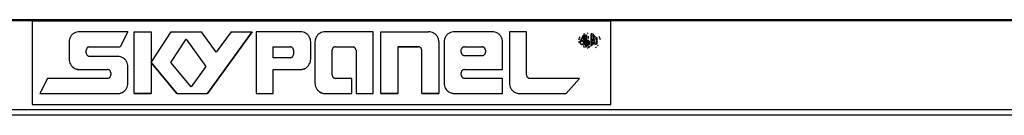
# Model space of a CAD drawing. Header units: millimetres. Extents: x -1298 to 168, y 345 to 933.
# Tile 2 of 22: x -1151 to -974, y 352 to 369. Entities that reach past the tile are written whole.
import ezdxf

# ---------------------------------------------------------------- set-up
doc = ezdxf.new("R2010")
doc.units = ezdxf.units.MM

# ---------------------------------------------------------------- blocks, each defined once
blk = doc.blocks.new('Skypanel-Logo-klein__2', base_point=(-1148.64, 354.21))
at = {"color": 7, "linetype": 'Continuous'}
for p, q in [((-1148.64, 369.21), (-1044.68, 369.21)), ((-1148.64, 369.21), (-1148.64, 354.21)), ((-1044.68, 354.21), (-1044.68, 369.21)), ((-1131.44, 367.28), (-1140.17, 367.28)), ((-1131.44, 367.28), (-1132.82, 364.57)), ((-1130.33, 367.28), (-1127.25, 367.28)), ((-1130.33, 356.21), (-1130.33, 367.28)), ((-1127.25, 361.74), (-1123.66, 367.28)), ((-1127.25, 367.28), (-1127.25, 361.74)), ((-1123.66, 367.28), (-1118.24, 367.28)), ((-1115.58, 363.62), (-1118.24, 367.28)), ((-1117.15, 356.21), (-1109.1, 367.28)), ((-1109.1, 367.28), (-1117.15, 356.21)), ((-1112.92, 367.28), (-1115.58, 363.62)), ((-1112.92, 367.28), (-1109.1, 367.28)), ((-1108.43, 367.28), (-1108.43, 356.21)), ((-1100.45, 367.28), (-1108.43, 367.28)), ((-1087.39, 367.28), (-1096, 367.28)), ((-1087.39, 356.21), (-1087.39, 367.28)), ((-1086.03, 367.28), (-1077.42, 367.28)), ((-1086.03, 356.21), (-1086.03, 367.28)), ((-1065.98, 367.28), (-1072.79, 367.28)), ((-1059.83, 367.28), (-1062.9, 367.28)), ((-1062.9, 367.28), (-1062.9, 358.05)), ((-1059.83, 359.53), (-1059.83, 367.28)), ((-1050.31, 366.16), (-1050.2, 366.35)), ((-1050.31, 366.16), (-1050.2, 366.35)), ((-1049.65, 366.35), (-1049.65, 365.77)), ((-1049.52, 366.87), (-1049.36, 366.94)), ((-1049.52, 366.87), (-1049.36, 366.94)), ((-1049.43, 364.84), (-1049.43, 366.67)), ((-1049.22, 366.75), (-1049.24, 364.59)), ((-1048.97, 365.73), (-1048.97, 366.74)), ((-1048.92, 367.04), (-1048.73, 367.07)), ((-1048.92, 367.04), (-1048.73, 367.07)), ((-1048.69, 366.04), (-1048.67, 366.26)), ((-1048.67, 366.26), (-1048.67, 366.48)), ((-1048.29, 366.75), (-1048.29, 364.69)), ((-1048.05, 365.74), (-1048.05, 366.66)), ((-1047.33, 366.32), (-1047.33, 365.01)), ((-1047.12, 365.04), (-1047.12, 366.26)), ((-1046.65, 366.19), (-1046.77, 366.39)), ((-1142.02, 365.44), (-1142.02, 362.36)), ((-1138.33, 364.57), (-1132.82, 364.57)), ((-1138.33, 364.57), (-1132.82, 364.57)), ((-1123.73, 361.74), (-1121, 365.96)), ((-1123.73, 361.74), (-1121, 365.96)), ((-1121, 365.96), (-1117.44, 361.06)), ((-1121, 365.96), (-1117.44, 361.06)), ((-1105.35, 364.57), (-1102.31, 364.57)), ((-1105.35, 362.61), (-1105.35, 364.57)), ((-1105.35, 364.57), (-1102.31, 364.57)), ((-1098.6, 362.36), (-1098.6, 365.44)), ((-1097.84, 365.44), (-1097.84, 358.05)), ((-1094.15, 364.57), (-1090.96, 364.57)), ((-1094.15, 364.57), (-1090.96, 364.57)), ((-1082.96, 364.57), (-1082.96, 356.21)), ((-1082.96, 364.57), (-1079.27, 364.57)), ((-1079.27, 364.57), (-1082.96, 364.57)), ((-1075.58, 365.44), (-1075.58, 356.21)), ((-1074.64, 365.44), (-1074.64, 358.05)), ((-1070.95, 364.57), (-1067.82, 364.57)), ((-1070.95, 364.57), (-1067.82, 364.57)), ((-1064.13, 360.51), (-1064.13, 365.44)), ((-1050.41, 365.83), (-1050.39, 365.96)), ((-1050.39, 365.96), (-1050.41, 365.83)), ((-1050.41, 365.83), (-1050.39, 365.96)), ((-1050.36, 365.34), (-1050.41, 365.54)), ((-1050.39, 365.96), (-1050.31, 366.16)), ((-1050.39, 365.96), (-1050.31, 366.16)), ((-1050.31, 365.21), (-1050.36, 365.34)), ((-1050.07, 365.08), (-1050.15, 365.23)), ((-1049.95, 365.65), (-1049.65, 365.77)), ((-1049.65, 365.77), (-1049.95, 365.65)), ((-1049.95, 365.65), (-1049.66, 365.59)), ((-1049.66, 365.59), (-1049.66, 365.04)), ((-1049.36, 364.43), (-1049.52, 364.5)), ((-1048.97, 364.6), (-1048.97, 365.6)), ((-1048.49, 364.95), (-1048.49, 365.43)), ((-1047.77, 365.68), (-1048.05, 365.61)), ((-1047.77, 365.68), (-1048.05, 365.61)), ((-1048.05, 364.75), (-1048.05, 365.61)), ((-1048.05, 364.75), (-1048.05, 365.61)), ((-1047.8, 364.99), (-1047.8, 365.48)), ((-1047.55, 365.09), (-1047.57, 365.45)), ((-1047.55, 365.09), (-1047.48, 364.95)), ((-1047.41, 364.46), (-1047.25, 364.54)), ((-1047.41, 364.46), (-1047.25, 364.54)), ((-1047.08, 364.8), (-1046.87, 364.86)), ((-1047.08, 364.8), (-1046.87, 364.86)), ((-1046.57, 365.98), (-1046.65, 366.19)), ((-1046.54, 365.84), (-1046.57, 365.98)), ((-1138.94, 363.47), (-1138.94, 363.96)), ((-1133.28, 362.85), (-1138.33, 362.85)), ((-1101.69, 363.96), (-1101.69, 363.22)), ((-1094.77, 359.53), (-1094.77, 363.96)), ((-1090.46, 363.96), (-1090.46, 356.21)), ((-1078.65, 356.21), (-1078.65, 363.96)), ((-1071.56, 363.59), (-1071.56, 364.07)), ((-1067.82, 362.97), (-1070.95, 362.97)), ((-1067.21, 363.96), (-1067.21, 363.59)), ((-1048.73, 364.3), (-1048.92, 364.32)), ((-1131.44, 358.05), (-1131.44, 361.01)), ((-1127.25, 361.74), (-1127.25, 356.21)), ((-1122.65, 356.21), (-1127.25, 361.74)), ((-1127.25, 361.74), (-1122.65, 356.21)), ((-1120.11, 357.39), (-1123.73, 361.74)), ((-1117.44, 361.06), (-1120.11, 357.39)), ((-1102.31, 362.61), (-1105.35, 362.61)), ((-1140.17, 360.51), (-1135.13, 360.51)), ((-1140.17, 360.51), (-1135.13, 360.51)), ((-1134.51, 359.9), (-1134.51, 359.53)), ((-1105.35, 360.51), (-1100.45, 360.51)), ((-1105.35, 356.21), (-1105.35, 360.51)), ((-1105.35, 360.51), (-1100.45, 360.51)), ((-1071.56, 359.53), (-1071.56, 359.9)), ((-1070.95, 360.51), (-1064.13, 360.51)), ((-1070.95, 360.51), (-1064.13, 360.51)), ((-1145.92, 358.91), (-1147.3, 356.21)), ((-1135.13, 358.91), (-1145.92, 358.91)), ((-1091.2, 358.91), (-1094.15, 358.91)), ((-1091.2, 356.21), (-1091.2, 358.91)), ((-1064.13, 358.91), (-1070.95, 358.91)), ((-1064.13, 356.21), (-1064.13, 358.91)), ((-1050.31, 358.91), (-1059.21, 358.91)), ((-1052.71, 356.21), (-1050.31, 358.91)), ((-1147.3, 356.21), (-1133.28, 356.21)), ((-1147.3, 356.21), (-1133.28, 356.21)), ((-1127.25, 356.21), (-1130.33, 356.21)), ((-1130.33, 356.21), (-1127.25, 356.21)), ((-1122.65, 356.21), (-1117.15, 356.21)), ((-1122.65, 356.21), (-1117.15, 356.21)), ((-1108.43, 356.21), (-1105.35, 356.21)), ((-1108.43, 356.21), (-1105.35, 356.21)), ((-1096, 356.21), (-1091.2, 356.21)), ((-1096, 356.21), (-1091.2, 356.21)), ((-1090.46, 356.21), (-1087.39, 356.21)), ((-1090.46, 356.21), (-1087.39, 356.21)), ((-1082.96, 356.21), (-1086.03, 356.21)), ((-1086.03, 356.21), (-1082.96, 356.21)), ((-1075.58, 356.21), (-1078.65, 356.21)), ((-1078.65, 356.21), (-1075.58, 356.21)), ((-1072.79, 356.21), (-1064.13, 356.21)), ((-1072.79, 356.21), (-1064.13, 356.21)), ((-1061.06, 356.21), (-1052.71, 356.21)), ((-1061.06, 356.21), (-1052.71, 356.21)), ((-1148.64, 354.21), (-1044.68, 354.21))]:
    blk.add_line(p, q, dxfattribs=at)
for points, knots in [([(-1140.17, 367.28), (-1140.33, 367.27), (-1140.66, 367.24), (-1141.11, 367.05), (-1141.49, 366.76), (-1141.79, 366.37), (-1141.98, 365.92), (-1142.01, 365.6), (-1142.02, 365.44)], [0, 0, 0, 0, 0.481815, 0.963631, 1.445446, 1.927261, 2.409076, 2.890892, 2.890892, 2.890892, 2.890892]), ([(-1098.6, 365.44), (-1098.62, 365.6), (-1098.64, 365.92), (-1098.84, 366.37), (-1099.13, 366.76), (-1099.52, 367.05), (-1099.97, 367.24), (-1100.29, 367.27), (-1100.45, 367.28)], [0, 0, 0, 0, 0.481815, 0.96363, 1.445445, 1.927261, 2.409076, 2.890892, 2.890892, 2.890892, 2.890892]), ([(-1096, 367.28), (-1096.16, 367.27), (-1096.48, 367.24), (-1096.93, 367.05), (-1097.32, 366.76), (-1097.61, 366.37), (-1097.81, 365.92), (-1097.83, 365.6), (-1097.84, 365.44)], [0, 0, 0, 0, 0.481815, 0.963631, 1.445446, 1.927261, 2.409076, 2.890892, 2.890892, 2.890892, 2.890892]), ([(-1075.58, 365.44), (-1075.59, 365.6), (-1075.61, 365.92), (-1075.81, 366.37), (-1076.1, 366.76), (-1076.49, 367.05), (-1076.94, 367.24), (-1077.26, 367.27), (-1077.42, 367.28)], [0, 0, 0, 0, 0.481815, 0.96363, 1.445445, 1.927261, 2.409076, 2.890892, 2.890892, 2.890892, 2.890892]), ([(-1072.79, 367.28), (-1072.95, 367.27), (-1073.27, 367.24), (-1073.72, 367.05), (-1074.11, 366.76), (-1074.41, 366.37), (-1074.6, 365.92), (-1074.63, 365.6), (-1074.64, 365.44)], [0, 0, 0, 0, 0.481815, 0.963631, 1.445446, 1.927261, 2.409076, 2.890892, 2.890892, 2.890892, 2.890892]), ([(-1064.13, 365.44), (-1064.14, 365.6), (-1064.17, 365.92), (-1064.36, 366.37), (-1064.66, 366.76), (-1065.04, 367.05), (-1065.49, 367.24), (-1065.82, 367.27), (-1065.98, 367.28)], [0, 0, 0, 0, 0.481815, 0.96363, 1.445445, 1.927261, 2.409076, 2.890892, 2.890892, 2.890892, 2.890892]), ([(-1049.7, 366.48), (-1049.79, 366.35), (-1049.97, 366.09), (-1050.07, 365.78), (-1050.12, 365.63)], [0, 0, 0, 0, 0.4791391, 0.9582781, 0.9582781, 0.9582781, 0.9582781]), ([(-1049.43, 366.67), (-1049.44, 366.67), (-1049.48, 366.66), (-1049.56, 366.67), (-1049.66, 366.59), (-1049.69, 366.51), (-1049.7, 366.48)], [0, 0, 0, 0, 0.0141745, 0.1133961, 0.2613358, 0.349715, 0.349715, 0.349715, 0.349715]), ([(-1047.5, 366.35), (-1047.51, 366.4), (-1047.53, 366.5), (-1047.65, 366.58), (-1047.78, 366.65), (-1047.8, 366.75), (-1047.81, 366.79)], [0, 0, 0, 0, 0.1463887, 0.2877233, 0.4280189, 0.5635948, 0.5635948, 0.5635948, 0.5635948]), ([(-1047.81, 365.84), (-1047.79, 365.92), (-1047.74, 366.07), (-1047.74, 366.24), (-1047.74, 366.33)], [0, 0, 0, 0, 0.2237423, 0.4934285, 0.4934285, 0.4934285, 0.4934285]), ([(-1138.33, 364.57), (-1138.36, 364.57), (-1138.46, 364.55), (-1138.59, 364.52), (-1138.71, 364.46), (-1138.81, 364.34), (-1138.88, 364.16), (-1138.92, 364.02), (-1138.94, 363.96)], [0, 0, 0, 0, 0.112563, 0.298278, 0.3982637, 0.4982436, 0.7610263, 0.9524365, 0.9524365, 0.9524365, 0.9524365]), ([(-1138.33, 364.57), (-1138.36, 364.57), (-1138.46, 364.55), (-1138.6, 364.52), (-1138.74, 364.43), (-1138.8, 364.35), (-1138.84, 364.3)], [0, 0, 0, 0, 0.112563, 0.298278, 0.4102813, 0.5983348, 0.5983348, 0.5983348, 0.5983348]), ([(-1101.77, 364.27), (-1101.8, 364.3), (-1101.87, 364.38), (-1101.99, 364.51), (-1102.16, 364.55), (-1102.27, 364.57), (-1102.31, 364.57)], [0, 0, 0, 0, 0.1205701, 0.3191956, 0.5178211, 0.6383912, 0.6383912, 0.6383912, 0.6383912]), ([(-1101.69, 363.96), (-1101.71, 364.01), (-1101.74, 364.11), (-1101.75, 364.26), (-1101.87, 364.38), (-1101.99, 364.51), (-1102.16, 364.55), (-1102.27, 364.57), (-1102.31, 364.57)], [0, 0, 0, 0, 0.1591975, 0.318395, 0.4389651, 0.6375906, 0.8362161, 0.9567862, 0.9567862, 0.9567862, 0.9567862]), ([(-1094.15, 364.57), (-1094.19, 364.57), (-1094.3, 364.55), (-1094.44, 364.51), (-1094.57, 364.42), (-1094.67, 364.28), (-1094.74, 364.12), (-1094.76, 364), (-1094.77, 363.96)], [0, 0, 0, 0, 0.1205701, 0.3191955, 0.4323327, 0.5861343, 0.8285666, 0.9548221, 0.9548221, 0.9548221, 0.9548221]), ([(-1094.15, 364.57), (-1094.19, 364.57), (-1094.3, 364.55), (-1094.43, 364.51), (-1094.52, 364.46), (-1094.55, 364.44), (-1094.55, 364.44)], [0, 0, 0, 0, 0.1205701, 0.3191955, 0.4136895, 0.4271887, 0.4271887, 0.4271887, 0.4271887]), ([(-1090.46, 363.96), (-1090.48, 364.01), (-1090.52, 364.13), (-1090.54, 364.3), (-1090.69, 364.41), (-1090.8, 364.5), (-1090.91, 364.55), (-1090.95, 364.57), (-1090.96, 364.57)], [0, 0, 0, 0, 0.1798391, 0.3596783, 0.4823033, 0.7023349, 0.8188588, 0.835505, 0.835505, 0.835505, 0.835505]), ([(-1090.57, 364.3), (-1090.57, 364.31), (-1090.62, 364.36), (-1090.67, 364.41), (-1090.72, 364.46)], [0, 0, 0, 0, 0.0267088, 0.2136702, 0.2136702, 0.2136702, 0.2136702]), ([(-1078.65, 363.96), (-1078.66, 364), (-1078.67, 364.1), (-1078.71, 364.24), (-1078.8, 364.38), (-1078.92, 364.45), (-1079.07, 364.56), (-1079.2, 364.57), (-1079.27, 364.57)], [0, 0, 0, 0, 0.12057, 0.3191953, 0.4323325, 0.5861342, 0.7520098, 0.9591176, 0.9591176, 0.9591176, 0.9591176]), ([(-1078.79, 364.36), (-1078.79, 364.36), (-1078.84, 364.39), (-1078.93, 364.46), (-1079.07, 364.56), (-1079.2, 364.57), (-1079.27, 364.57)], [0, 0, 0, 0, 0.0202082, 0.1616657, 0.3275413, 0.5346491, 0.5346491, 0.5346491, 0.5346491]), ([(-1070.95, 364.57), (-1070.99, 364.57), (-1071.1, 364.55), (-1071.25, 364.5), (-1071.37, 364.42), (-1071.45, 364.3), (-1071.51, 364.19), (-1071.55, 364.1), (-1071.56, 364.07)], [0, 0, 0, 0, 0.1285774, 0.3400526, 0.4542487, 0.5684339, 0.7546955, 0.8553854, 0.8553854, 0.8553854, 0.8553854]), ([(-1070.95, 364.57), (-1070.99, 364.57), (-1071.1, 364.55), (-1071.25, 364.5), (-1071.4, 364.39), (-1071.46, 364.29), (-1071.5, 364.23)], [0, 0, 0, 0, 0.1285774, 0.3400526, 0.4678059, 0.6827836, 0.6827836, 0.6827836, 0.6827836]), ([(-1067.27, 364.23), (-1067.3, 364.26), (-1067.36, 364.35), (-1067.49, 364.5), (-1067.67, 364.55), (-1067.78, 364.57), (-1067.82, 364.57)], [0, 0, 0, 0, 0.128577, 0.3400515, 0.5515261, 0.6801032, 0.6801032, 0.6801032, 0.6801032]), ([(-1067.21, 363.96), (-1067.22, 364.01), (-1067.25, 364.13), (-1067.31, 364.29), (-1067.4, 364.42), (-1067.52, 364.5), (-1067.67, 364.55), (-1067.78, 364.57), (-1067.82, 364.57)], [0, 0, 0, 0, 0.1518887, 0.3871723, 0.5013572, 0.6155531, 0.8270276, 0.9556047, 0.9556047, 0.9556047, 0.9556047]), ([(-1049.93, 364.96), (-1049.98, 364.99), (-1050.05, 365.05), (-1050.13, 365.17), (-1050.15, 365.29), (-1050.18, 365.41), (-1050.15, 365.52), (-1050.13, 365.59), (-1050.12, 365.63)], [0, 0, 0, 0, 0.165292, 0.2637264, 0.4269194, 0.5258491, 0.6396612, 0.7534734, 0.7534734, 0.7534734, 0.7534734]), ([(-1050.17, 365.41), (-1050.17, 365.37), (-1050.15, 365.29), (-1050.12, 365.17), (-1050.05, 365.05), (-1049.98, 364.99), (-1049.93, 364.96)], [0, 0, 0, 0, 0.0989296, 0.2621226, 0.3605571, 0.5258491, 0.5258491, 0.5258491, 0.5258491]), ([(-1049.88, 366.08), (-1049.94, 366.04), (-1050.04, 365.96), (-1050, 365.85), (-1049.98, 365.8)], [0, 0, 0, 0, 0.1910577, 0.3321407, 0.3321407, 0.3321407, 0.3321407]), ([(-1049.88, 366.08), (-1049.93, 366.02), (-1050, 365.93), (-1049.98, 365.83), (-1049.98, 365.8)], [0, 0, 0, 0, 0.2208292, 0.3076846, 0.3076846, 0.3076846, 0.3076846]), ([(-1049.93, 364.96), (-1049.93, 364.96), (-1049.88, 364.98), (-1049.81, 365), (-1049.64, 365.05), (-1049.72, 365.14), (-1049.76, 365.18)], [0, 0, 0, 0, 0.0179216, 0.1433725, 0.2632723, 0.4108882, 0.4108882, 0.4108882, 0.4108882]), ([(-1049.93, 364.96), (-1049.93, 364.96), (-1049.88, 364.98), (-1049.8, 365), (-1049.71, 365.03), (-1049.66, 365.04), (-1049.66, 365.04)], [0, 0, 0, 0, 0.0179216, 0.1433725, 0.2688234, 0.286745, 0.286745, 0.286745, 0.286745]), ([(-1049.64, 364.73), (-1049.63, 364.73), (-1049.58, 364.7), (-1049.54, 364.68), (-1049.5, 364.66)], [0, 0, 0, 0, 0.0192654, 0.154123, 0.154123, 0.154123, 0.154123]), ([(-1049.64, 364.73), (-1049.63, 364.73), (-1049.58, 364.7), (-1049.54, 364.68), (-1049.5, 364.66)], [0, 0, 0, 0, 0.0192654, 0.154123, 0.154123, 0.154123, 0.154123]), ([(-1048.97, 365.73), (-1048.98, 365.68), (-1048.99, 365.59), (-1048.89, 365.67), (-1048.85, 365.7), (-1048.82, 365.72), (-1048.82, 365.73)], [0, 0, 0, 0, 0.1090228, 0.1842079, 0.2691983, 0.2813398, 0.2813398, 0.2813398, 0.2813398]), ([(-1048.82, 365.73), (-1048.77, 365.73), (-1048.71, 365.74), (-1048.65, 365.74), (-1048.64, 365.74)], [0, 0, 0, 0, 0.1564024, 0.1787456, 0.1787456, 0.1787456, 0.1787456]), ([(-1048.74, 365.13), (-1048.74, 365.2), (-1048.75, 365.34), (-1048.76, 365.48), (-1048.77, 365.56)], [0, 0, 0, 0, 0.2147758, 0.4295515, 0.4295515, 0.4295515, 0.4295515]), ([(-1048.74, 365.13), (-1048.74, 365.2), (-1048.75, 365.34), (-1048.76, 365.48), (-1048.77, 365.56)], [0, 0, 0, 0, 0.2147758, 0.4295515, 0.4295515, 0.4295515, 0.4295515]), ([(-1048.72, 364.64), (-1048.72, 364.72), (-1048.73, 364.88), (-1048.74, 365.04), (-1048.74, 365.13)], [0, 0, 0, 0, 0.2350744, 0.4904315, 0.4904315, 0.4904315, 0.4904315]), ([(-1048.72, 364.64), (-1048.71, 364.63), (-1048.69, 364.58), (-1048.66, 364.54), (-1048.64, 364.5)], [0, 0, 0, 0, 0.0202709, 0.1621675, 0.1621675, 0.1621675, 0.1621675]), ([(-1048.56, 365.58), (-1048.59, 365.58), (-1048.69, 365.57), (-1048.66, 365.68), (-1048.64, 365.74)], [0, 0, 0, 0, 0.0911612, 0.2421903, 0.2421903, 0.2421903, 0.2421903]), ([(-1048.64, 364.5), (-1048.58, 364.52), (-1048.48, 364.56), (-1048.44, 364.68), (-1048.42, 364.74)], [0, 0, 0, 0, 0.1574045, 0.3369786, 0.3369786, 0.3369786, 0.3369786]), ([(-1048.64, 364.5), (-1048.58, 364.52), (-1048.48, 364.56), (-1048.44, 364.68), (-1048.42, 364.74)], [0, 0, 0, 0, 0.1574045, 0.3369786, 0.3369786, 0.3369786, 0.3369786]), ([(-1048.49, 365.43), (-1048.49, 365.43), (-1048.51, 365.48), (-1048.54, 365.53), (-1048.56, 365.58)], [0, 0, 0, 0, 0.0210796, 0.1686366, 0.1686366, 0.1686366, 0.1686366]), ([(-1047.77, 365.68), (-1047.78, 365.68), (-1047.79, 365.74), (-1047.8, 365.79), (-1047.81, 365.84)], [0, 0, 0, 0, 0.0213108, 0.1704863, 0.1704863, 0.1704863, 0.1704863]), ([(-1047.62, 365.59), (-1047.63, 365.59), (-1047.68, 365.62), (-1047.73, 365.65), (-1047.77, 365.68)], [0, 0, 0, 0, 0.0219275, 0.1754203, 0.1754203, 0.1754203, 0.1754203]), ([(-1047.62, 365.59), (-1047.65, 365.63), (-1047.72, 365.75), (-1047.62, 365.85), (-1047.55, 365.92)], [0, 0, 0, 0, 0.1384676, 0.3810729, 0.3810729, 0.3810729, 0.3810729]), ([(-1047.62, 365.59), (-1047.65, 365.63), (-1047.72, 365.75), (-1047.62, 365.85), (-1047.55, 365.92)], [0, 0, 0, 0, 0.1384676, 0.3810729, 0.3810729, 0.3810729, 0.3810729]), ([(-1138.94, 363.47), (-1138.94, 363.43), (-1138.92, 363.32), (-1138.88, 363.18), (-1138.79, 363.05), (-1138.67, 362.97), (-1138.53, 362.87), (-1138.4, 362.86), (-1138.33, 362.85)], [0, 0, 0, 0, 0.12057, 0.3191953, 0.4323325, 0.5861342, 0.7520098, 0.9591176, 0.9591176, 0.9591176, 0.9591176]), ([(-1131.44, 361.01), (-1131.45, 361.17), (-1131.47, 361.49), (-1131.67, 361.94), (-1131.96, 362.33), (-1132.35, 362.62), (-1132.8, 362.81), (-1133.12, 362.84), (-1133.28, 362.85)], [0, 0, 0, 0, 0.481815, 0.96363, 1.445445, 1.927261, 2.409076, 2.890892, 2.890892, 2.890892, 2.890892]), ([(-1102.31, 362.61), (-1102.27, 362.61), (-1102.16, 362.63), (-1102.02, 362.67), (-1101.89, 362.75), (-1101.81, 362.88), (-1101.71, 363.02), (-1101.7, 363.15), (-1101.69, 363.22)], [0, 0, 0, 0, 0.1205701, 0.3191955, 0.4323327, 0.5861343, 0.7520099, 0.9591176, 0.9591176, 0.9591176, 0.9591176]), ([(-1071.56, 363.59), (-1071.55, 363.55), (-1071.54, 363.44), (-1071.5, 363.3), (-1071.41, 363.17), (-1071.29, 363.1), (-1071.14, 362.99), (-1071.02, 362.98), (-1070.95, 362.97)], [0, 0, 0, 0, 0.12057, 0.3191953, 0.4323325, 0.5861342, 0.7520098, 0.9591176, 0.9591176, 0.9591176, 0.9591176]), ([(-1067.82, 362.97), (-1067.78, 362.98), (-1067.68, 363), (-1067.54, 363.04), (-1067.41, 363.12), (-1067.33, 363.25), (-1067.22, 363.39), (-1067.21, 363.52), (-1067.21, 363.59)], [0, 0, 0, 0, 0.1205701, 0.3191955, 0.4323327, 0.5861343, 0.7520099, 0.9591176, 0.9591176, 0.9591176, 0.9591176]), ([(-1142.02, 362.36), (-1142.01, 362.2), (-1141.98, 361.88), (-1141.79, 361.43), (-1141.49, 361.04), (-1141.11, 360.74), (-1140.66, 360.55), (-1140.33, 360.53), (-1140.17, 360.51)], [0, 0, 0, 0, 0.481815, 0.96363, 1.445445, 1.927261, 2.409079, 2.890903, 2.890903, 2.890903, 2.890903]), ([(-1141.38, 360.92), (-1141.24, 360.84), (-1141.01, 360.71), (-1140.7, 360.55), (-1140.42, 360.51), (-1140.26, 360.51), (-1140.17, 360.51)], [0, 0, 0, 0, 0.465255, 0.809567, 1.041204, 1.295773, 1.295773, 1.295773, 1.295773]), ([(-1100.45, 360.51), (-1100.29, 360.53), (-1099.97, 360.55), (-1099.52, 360.74), (-1099.13, 361.04), (-1098.84, 361.43), (-1098.64, 361.88), (-1098.62, 362.2), (-1098.6, 362.36)], [0, 0, 0, 0, 0.481815, 0.963631, 1.445446, 1.927261, 2.409076, 2.890892, 2.890892, 2.890892, 2.890892]), ([(-1134.59, 360.19), (-1134.61, 360.22), (-1134.68, 360.31), (-1134.8, 360.44), (-1134.98, 360.49), (-1135.09, 360.51), (-1135.13, 360.51)], [0, 0, 0, 0, 0.1245739, 0.3296325, 0.5346911, 0.6592651, 0.6592651, 0.6592651, 0.6592651]), ([(-1134.51, 359.9), (-1134.53, 359.95), (-1134.55, 360.04), (-1134.57, 360.19), (-1134.68, 360.3), (-1134.8, 360.44), (-1134.98, 360.49), (-1135.09, 360.51), (-1135.13, 360.51)], [0, 0, 0, 0, 0.1488, 0.2976001, 0.422174, 0.6272326, 0.8322912, 0.9568651, 0.9568651, 0.9568651, 0.9568651]), ([(-1135.13, 358.91), (-1135.09, 358.92), (-1134.98, 358.94), (-1134.84, 358.98), (-1134.71, 359.06), (-1134.63, 359.19), (-1134.53, 359.33), (-1134.52, 359.46), (-1134.51, 359.53)], [0, 0, 0, 0, 0.1205701, 0.3191955, 0.4323327, 0.5861343, 0.7520099, 0.9591176, 0.9591176, 0.9591176, 0.9591176]), ([(-1100.45, 360.51), (-1100.29, 360.52), (-1099.96, 360.55), (-1099.67, 360.69), (-1099.53, 360.76)], [0, 0, 0, 0, 0.4818117, 0.9635843, 0.9635843, 0.9635843, 0.9635843]), ([(-1094.77, 359.53), (-1094.76, 359.49), (-1094.74, 359.38), (-1094.7, 359.24), (-1094.62, 359.11), (-1094.49, 359.03), (-1094.35, 358.93), (-1094.22, 358.92), (-1094.15, 358.91)], [0, 0, 0, 0, 0.12057, 0.3191953, 0.4323325, 0.5861342, 0.7520098, 0.9591176, 0.9591176, 0.9591176, 0.9591176]), ([(-1070.95, 360.51), (-1070.99, 360.51), (-1071.09, 360.49), (-1071.23, 360.45), (-1071.36, 360.36), (-1071.44, 360.24), (-1071.55, 360.1), (-1071.56, 359.97), (-1071.56, 359.9)], [0, 0, 0, 0, 0.1205701, 0.3191955, 0.4323327, 0.5861343, 0.7520099, 0.9591176, 0.9591176, 0.9591176, 0.9591176]), ([(-1071.56, 359.53), (-1071.55, 359.49), (-1071.54, 359.38), (-1071.5, 359.24), (-1071.41, 359.11), (-1071.29, 359.03), (-1071.14, 358.93), (-1071.02, 358.92), (-1070.95, 358.91)], [0, 0, 0, 0, 0.12057, 0.3191953, 0.4323325, 0.5861342, 0.7520098, 0.9591176, 0.9591176, 0.9591176, 0.9591176]), ([(-1059.83, 359.53), (-1059.82, 359.49), (-1059.8, 359.38), (-1059.76, 359.24), (-1059.68, 359.11), (-1059.55, 359.03), (-1059.41, 358.93), (-1059.28, 358.92), (-1059.21, 358.91)], [0, 0, 0, 0, 0.12057, 0.3191953, 0.4323325, 0.5861342, 0.7520098, 0.9591176, 0.9591176, 0.9591176, 0.9591176]), ([(-1133.28, 356.21), (-1133.12, 356.22), (-1132.8, 356.24), (-1132.35, 356.44), (-1131.96, 356.73), (-1131.67, 357.12), (-1131.47, 357.57), (-1131.45, 357.89), (-1131.44, 358.05)], [0, 0, 0, 0, 0.481815, 0.963631, 1.445446, 1.927261, 2.409076, 2.890892, 2.890892, 2.890892, 2.890892]), ([(-1097.84, 358.05), (-1097.83, 357.89), (-1097.8, 357.57), (-1097.61, 357.11), (-1097.29, 356.73), (-1096.92, 356.44), (-1096.48, 356.25), (-1096.17, 356.22), (-1096, 356.21)], [0, 0, 0, 0, 0.481815, 0.96363, 1.469926, 1.955759, 2.373632, 2.883942, 2.883942, 2.883942, 2.883942]), ([(-1074.64, 358.05), (-1074.63, 357.89), (-1074.6, 357.57), (-1074.41, 357.12), (-1074.13, 356.75), (-1073.76, 356.46), (-1073.3, 356.29), (-1072.96, 356.23), (-1072.79, 356.21)], [0, 0, 0, 0, 0.481815, 0.96363, 1.437647, 1.86207, 2.374627, 2.88427, 2.88427, 2.88427, 2.88427]), ([(-1062.9, 358.05), (-1062.89, 357.89), (-1062.86, 357.57), (-1062.67, 357.12), (-1062.38, 356.73), (-1061.99, 356.44), (-1061.54, 356.24), (-1061.22, 356.22), (-1061.06, 356.21)], [0, 0, 0, 0, 0.481815, 0.96363, 1.445445, 1.927261, 2.409079, 2.890903, 2.890903, 2.890903, 2.890903]), ([(-1062.9, 358.05), (-1062.89, 357.89), (-1062.86, 357.57), (-1062.67, 357.12), (-1062.38, 356.73), (-1061.99, 356.44), (-1061.54, 356.24), (-1061.22, 356.22), (-1061.06, 356.21)], [0, 0, 0, 0, 0.481815, 0.96363, 1.445445, 1.927261, 2.409079, 2.890903, 2.890903, 2.890903, 2.890903]), ([(-1133.28, 356.21), (-1133.2, 356.21), (-1133.04, 356.21), (-1132.76, 356.25), (-1132.44, 356.4), (-1132.21, 356.54), (-1132.08, 356.62)], [0, 0, 0, 0, 0.254567, 0.486203, 0.830512, 1.29577, 1.29577, 1.29577, 1.29577]), ([(-1097.13, 356.6), (-1097.05, 356.54), (-1096.88, 356.42), (-1096.6, 356.3), (-1096.3, 356.22), (-1096.1, 356.21), (-1096, 356.21)], [0, 0, 0, 0, 0.305673, 0.611346, 0.917018, 1.222691, 1.222691, 1.222691, 1.222691]), ([(-1073.54, 356.37), (-1073.42, 356.32), (-1073.18, 356.23), (-1072.92, 356.21), (-1072.79, 356.21)], [0, 0, 0, 0, 0.3858471, 0.7716943, 0.7716943, 0.7716943, 0.7716943])]:
    blk.add_open_spline(points, degree=3, knots=knots, dxfattribs=at)
for points in [[(-1049.65, 366.35), (-1049.69, 366.31), (-1049.76, 366.22), (-1049.84, 366.13), (-1049.88, 366.08)], [(-1049.65, 366.35), (-1049.69, 366.31), (-1049.76, 366.22), (-1049.84, 366.13), (-1049.88, 366.08)], [(-1048.06, 366.86), (-1048.09, 366.87), (-1048.15, 366.88), (-1048.22, 366.89), (-1048.25, 366.89)], [(-1047.81, 366.79), (-1047.85, 366.8), (-1047.93, 366.83), (-1048.01, 366.85), (-1048.06, 366.86)], [(-1047.74, 366.33), (-1047.75, 366.39), (-1047.76, 366.49), (-1047.77, 366.6), (-1047.78, 366.66)], [(-1047.74, 366.33), (-1047.75, 366.39), (-1047.76, 366.49), (-1047.77, 366.6), (-1047.78, 366.66)], [(-1047.49, 366.22), (-1047.49, 366.24), (-1047.49, 366.28), (-1047.49, 366.33), (-1047.5, 366.35)], [(-1090.72, 364.46), (-1090.76, 364.48), (-1090.84, 364.52), (-1090.92, 364.55), (-1090.96, 364.57)], [(-1050.12, 365.63), (-1050.11, 365.61), (-1050.07, 365.56), (-1050.03, 365.51), (-1050.01, 365.48)], [(-1049.24, 364.59), (-1049.2, 364.59), (-1049.11, 364.59), (-1049.01, 364.6), (-1048.97, 364.6)], [(-1049.24, 364.59), (-1049.2, 364.59), (-1049.11, 364.59), (-1049.01, 364.6), (-1048.97, 364.6)], [(-1048.73, 364.86), (-1048.74, 364.91), (-1048.74, 364.99), (-1048.74, 365.08), (-1048.74, 365.13)], [(-1048.72, 364.64), (-1048.7, 364.61), (-1048.68, 364.57), (-1048.65, 364.52), (-1048.64, 364.5)], [(-1047.57, 365.45), (-1047.58, 365.47), (-1047.6, 365.52), (-1047.61, 365.57), (-1047.62, 365.59)], [(-1047.55, 365.92), (-1047.54, 365.94), (-1047.52, 365.99), (-1047.5, 366.04), (-1047.49, 366.07)], [(-1047.55, 365.92), (-1047.54, 365.94), (-1047.52, 365.99), (-1047.5, 366.04), (-1047.49, 366.07)]]:
    blk.add_open_spline(points, degree=3, dxfattribs=at)
blk = doc.blocks.new('Gehäuserahmen-lang__5', base_point=(-1187.16, 352.31))
at = {"color": 7, "linetype": 'Continuous'}
for p, q in [((98.87, 369.41), (-1187.16, 369.41)), ((67.87, 352.31), (-1156.15, 352.31)), ((67.87, 352.31), (-1156.15, 352.31))]:
    blk.add_line(p, q, dxfattribs=at)
at = {"color": 1, "linetype": 'Continuous'}
for p, q in [((17.36, 369.21), (-1164.24, 369.21)), ((67.87, 352.31), (-1156.15, 352.31)), ((66.88, 353.31), (-1155.17, 353.31))]:
    blk.add_line(p, q, dxfattribs=at)
blk = doc.blocks.new('Gehaeuse-kpl_-S120__26', base_point=(-1215.34, 345.41))
blk.add_blockref('Gehäuserahmen-lang__5', (-1187.16, 352.31))
blk = doc.blocks.new('S120_1__64', base_point=(-1298.38, 345.41))
for name, p in [('Gehaeuse-kpl_-S120__26', (-1215.34, 345.41)), ('Skypanel-Logo-klein__2', (-1148.64, 354.21))]:
    blk.add_blockref(name, p)
blk = doc.blocks.new('Vordans1', base_point=(-565, 638))
blk.add_blockref('S120_1__64', (-1298.38, 345.41))

msp = doc.modelspace()

# ---------------------------------------------------------------- block references
msp.add_blockref('Vordans1', (-565, 638))

doc.saveas('drawing.dxf')
